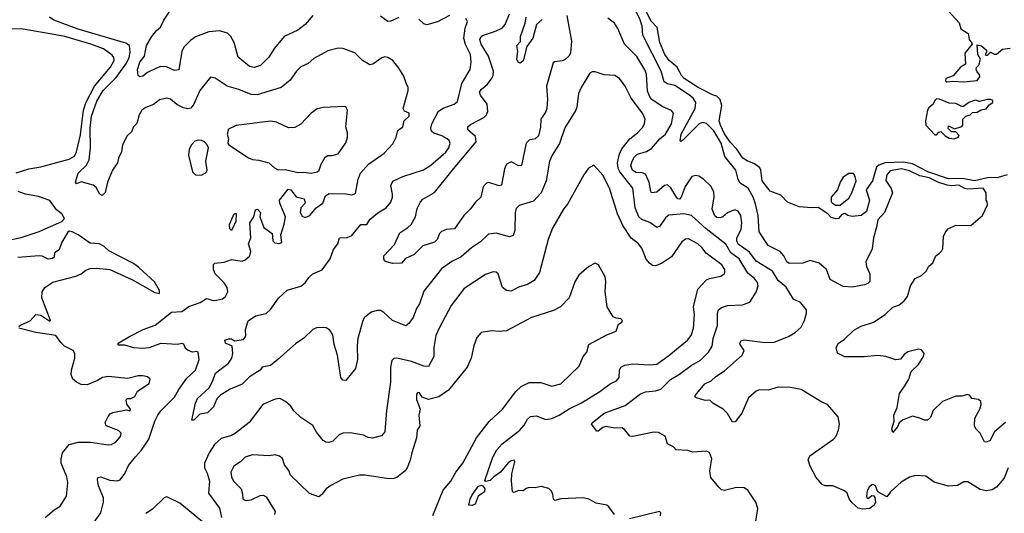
# Model space of a CAD drawing. Extents: x 2087054 to 2277909, y 548907 to 753496.
# Tile 198 of 256: x 2170605 to 2177157, y 639892 to 643177. Entities that reach past the tile are written whole.
import ezdxf

# ---------------------------------------------------------------- set-up
doc = ezdxf.new("R2010")
doc.units = 0

msp = doc.modelspace()

# ---------------------------------------------------------------- linework, layer by layer
at = {"layer": '0CON20XD'}
for points in [[(2172555.3, 643204.7), (2172504.3, 643145.7), (2172455, 643107.9), (2172365, 643064.4), (2172301.7, 642988.3), (2172263.1, 642926.9), (2172207.2, 642872.8), (2172165, 642859.2), (2172135, 642865.5), (2172058.6, 642928.6), (2172033.1, 643025), (2172009.6, 643065), (2171987.9, 643087.9), (2171935, 643102.8), (2171864.2, 643095.8), (2171775.9, 643064.1), (2171741.1, 643038.9), (2171697.1, 642995), (2171684.4, 642964.4), (2171665, 642844.4), (2171635, 642840), (2171583.2, 642863.2), (2171545, 642864.7), (2171515, 642854.6), (2171455.3, 642824.7), (2171425, 642801.8), (2171405, 642796), (2171394, 642805), (2171389.1, 642845), (2171405.4, 642895), (2171436, 642935), (2171449.2, 643005), (2171485, 643065.4), (2171515, 643104.4), (2171542.3, 643127.7), (2171565, 643174.4), (2171605, 643233.3)], [(2174246.7, 643205), (2174276.2, 643035), (2174270, 642955), (2174259.4, 642935), (2174235, 642912.2), (2174215, 642903.5), (2174163, 642897), (2174155, 642890), (2174111.2, 642735), (2174117.9, 642645), (2174112.7, 642585), (2174105, 642562), (2174072.5, 642515), (2174071.5, 642461.5), (2174056.5, 642405), (2174035.7, 642385), (2173995.5, 642374.5), (2173974.6, 642355.4), (2173943.9, 642206.1), (2173927.5, 642205), (2173875, 642231.4), (2173843.7, 642216.3), (2173831.8, 642185), (2173811.2, 642075), (2173795, 642071.9), (2173725.9, 642094.1), (2173711.5, 642088.5), (2173690, 642065), (2173674.5, 641995.5), (2173637.3, 641962.7), (2173602.9, 641915), (2173559.5, 641875), (2173497.5, 641785), (2173445, 641780), (2173412, 641768), (2173399.2, 641755), (2173384.2, 641715), (2173365, 641695.7), (2173288.5, 641671.5), (2173230, 641615), (2173172.2, 641587.8), (2173145, 641556.7), (2173086.1, 641553.9), (2173046.1, 641566.1), (2173033.3, 641573.3), (2173027.5, 641585), (2173027.5, 641605), (2173099.7, 641680.3), (2173135, 641759.2), (2173187, 641793), (2173209.1, 641815), (2173238.1, 641865), (2173249.7, 641920.3), (2173272, 641965), (2173288.3, 641981.7), (2173365, 642026.7), (2173492.8, 642185), (2173641.5, 642365), (2173639.2, 642399.2), (2173587.5, 642445), (2173587.8, 642465), (2173605, 642480.5), (2173693.5, 642526.5), (2173711.1, 642545), (2173719.5, 642565), (2173716.5, 642615), (2173671.5, 642675), (2173665.4, 642695), (2173675, 642713.3), (2173715.2, 642744.8), (2173745.7, 642784.3), (2173755.3, 642805), (2173756.9, 642835), (2173725.2, 642935.2), (2173675.9, 643015), (2173668, 643045), (2173675, 643064.3), (2173685, 643072.1), (2173765, 643097.7), (2173815, 643121.8), (2173836.2, 643145), (2173865.4, 643215)], [(2176725, 641624), (2176741.7, 641638.3), (2176747.6, 641652.4), (2176751.4, 641735), (2176765, 641763.8), (2176784, 641785), (2176835, 641809.5), (2176935, 641808), (2177011.2, 641875), (2177043.8, 641945), (2177043.3, 641965), (2177036.4, 641976.4), (2177035.8, 642025), (2177016.2, 642056.2), (2176915, 642050), (2176895, 642053.9), (2176855, 642075.5), (2176805, 642072), (2176776.9, 642076.9), (2176715, 642096.6), (2176657.2, 642125), (2176595, 642137.7), (2176525, 642171.8), (2176472.5, 642185), (2176398.2, 642171.8), (2176375, 642145.5), (2176367.3, 642107.3), (2176403.7, 642053.7), (2176412.1, 642025), (2176360, 641895), (2176315, 641845.5), (2176305.4, 641795.4), (2176285.3, 641725), (2176277.1, 641652.9), (2176235.8, 641565), (2176240.8, 641535), (2176261.4, 641485), (2176261.2, 641435), (2176248.3, 641421.7), (2176227, 641413), (2176145, 641396.7), (2176085, 641401.4), (2175997.3, 641447.3), (2175973.3, 641515), (2175925, 641556.2), (2175865, 641573.9), (2175816.6, 641556.6), (2175724.7, 641554.7), (2175710.5, 641565), (2175689.6, 641605), (2175665, 641635.4), (2175585.7, 641675), (2175524.6, 641765), (2175518.6, 641875), (2175502.2, 641952.2), (2175485.1, 641995.1), (2175451.6, 642055), (2175399.8, 642089.8), (2175385, 642113.8), (2175370.3, 642175), (2175296.6, 642266.6), (2175273.2, 642355), (2175225, 642438), (2175175, 642485.7), (2175147.4, 642492.6), (2175125.5, 642485), (2175015, 642373.1), (2175005, 642366), (2175000.3, 642370.3), (2175007.2, 642415), (2175100.2, 642585), (2175103.3, 642625), (2175086.8, 642655), (2175062.7, 642675), (2174965, 642738.1), (2174915, 642749.7), (2174893.9, 642763.9), (2174873.9, 642835), (2174750.8, 643075), (2174746.7, 643135), (2174734.6, 643175.4), (2174699.8, 643245)], [(2177175, 642145.6), (2177115, 642127.2), (2177045, 642125.2), (2176957.5, 642105), (2176879.3, 642119.3), (2176785, 642118.2), (2176646.8, 642165), (2176546.8, 642216.8), (2176485, 642229.4), (2176365, 642225.2), (2176321.6, 642208.4), (2176306.5, 642195), (2176278.8, 642105), (2176237.1, 642045), (2176260, 641975), (2176238.9, 641901.1), (2176205, 641874), (2176145, 641866.2), (2176115, 641873.3), (2176095, 641887.5), (2176075, 641880), (2176052.5, 641855), (2176035, 641851.2), (2176005, 641860), (2175982.5, 641885), (2175917.3, 641927.3), (2175875.8, 641924.2), (2175792.7, 641932.7), (2175715, 641963.3), (2175668.7, 642008.7), (2175599.2, 642035), (2175544.5, 642105), (2175537.1, 642175), (2175530.2, 642190.2), (2175495, 642217.3), (2175445, 642236.9), (2175417.1, 642255), (2175377.9, 642315), (2175335, 642359.2), (2175295, 642418.2), (2175267.7, 642475), (2175260, 642505), (2175276.2, 642605), (2175265.8, 642645.8), (2175245, 642668.8), (2175215, 642677.5), (2175120, 642725), (2175026.5, 642785), (2175007.9, 642805), (2174997.4, 642827.4), (2174980.4, 642860.4), (2174925.7, 642905), (2174898.5, 642945), (2174865.4, 643025), (2174845.8, 643125.8), (2174805, 643170.4), (2174752.9, 643272.9)], [(2176785, 643233.3), (2176857.2, 643157.2), (2176867.3, 643117.3), (2176916.2, 643085), (2176922.5, 643045), (2176941.7, 643021.7), (2176942.5, 643015), (2176893.1, 642955), (2176898.8, 642881.2), (2176865, 642862), (2176816, 642804), (2176767.5, 642785), (2176765, 642770), (2176775, 642763.8), (2176815, 642767.5), (2176887.5, 642762.5), (2176975, 642773.3), (2176993, 642797), (2176992.5, 642812.5), (2176975, 642830), (2176970, 642845), (2176971.7, 642858.3), (2176987.5, 642875), (2176997.5, 642915), (2176981.2, 642945), (2176975, 643010), (2177005, 643002.5), (2177037.5, 642975), (2177040, 642965), (2177030, 642945), (2177035, 642940), (2177045, 642940), (2177065, 642960), (2177088.3, 642948.3), (2177105, 642947.5), (2177145, 642980), (2177195, 642987.5)], [(2172364.7, 641815.3), (2172372.9, 641865), (2172335.6, 641955), (2172333.3, 641975), (2172391.9, 642048.1), (2172410, 642045), (2172445, 641997.5), (2172497.5, 641985), (2172504.2, 641955), (2172475.6, 641925), (2172472.1, 641895), (2172485, 641869.2), (2172505, 641860), (2172535.6, 641874.4), (2172578.8, 641925), (2172622.5, 641955), (2172640, 642005), (2172665, 642021.2), (2172775, 642018), (2172815, 642011.2), (2172840.7, 642019.3), (2172857.5, 642115), (2172872.5, 642155), (2172925.3, 642214.7), (2173030.2, 642289.8), (2173089.1, 642350.9), (2173110, 642395), (2173121.4, 642438.6), (2173155, 642463.3), (2173163.8, 642505), (2173195.8, 642535), (2173195.8, 642555.8), (2173165, 642567.5), (2173156.7, 642585), (2173191.2, 642705), (2173190, 642725), (2173176.7, 642755), (2173161.7, 642801.7), (2173128.8, 642855), (2173087.5, 642905), (2173055.9, 642925.9), (2173035, 642928.8), (2173015, 642923.3), (2172955, 642880), (2172935, 642876.2), (2172885.9, 642905.9), (2172835, 642957.5), (2172756.1, 642986.1), (2172725, 642988), (2172655, 642968.8), (2172561.7, 642918.3), (2172523.8, 642885), (2172476.4, 642863.6), (2172446.3, 642833.7), (2172404.3, 642775), (2172344.6, 642725.4), (2172185, 642676.2), (2172145, 642679.1), (2172063.1, 642713.1), (2171985, 642733.6), (2171905, 642788), (2171875, 642793.8), (2171804.4, 642705), (2171765, 642613.8), (2171745, 642589.2), (2171725, 642584.3), (2171695, 642589.4), (2171651.9, 642611.9), (2171608.6, 642648.6), (2171585, 642655.6), (2171535, 642644.2), (2171495, 642612.5), (2171445, 642593.3), (2171417.8, 642575), (2171399.6, 642545), (2171384, 642486), (2171363.5, 642465), (2171350, 642430), (2171320.9, 642405), (2171290, 642345), (2171282.2, 642297.8), (2171262.2, 642255), (2171255.4, 642224.6), (2171222.1, 642175), (2171190, 642095), (2171175, 642026.2), (2171155, 642006), (2171139.2, 642015), (2171115, 642060.8), (2171094, 642075), (2171015, 642096.9), (2170984.4, 642084.4), (2170976.2, 642095), (2170994.4, 642155), (2171050.1, 642209.9), (2171067.7, 642245), (2171075.8, 642324.2), (2171073.8, 642455), (2171082.6, 642535), (2171118.6, 642635), (2171161.6, 642705), (2171246.6, 642793.4), (2171315, 642887.2), (2171332.9, 642925), (2171341.3, 642961.3), (2171335.5, 643005.5), (2171311.7, 643021.7), (2170995, 643113), (2170832.9, 643175), (2170803.3, 643195)], [(2175188.9, 640965), (2175213.8, 641005), (2175220.4, 641055), (2175247.9, 641142.1), (2175248.5, 641225), (2175254, 641246), (2175275, 641261.9), (2175314.7, 641275.3), (2175415, 641280), (2175463.6, 641296.4), (2175506.1, 641363.9), (2175519.1, 641405), (2175515, 641428), (2175494.2, 641454.2), (2175450.7, 641490.7), (2175392.8, 641585), (2175336.9, 641625), (2175303.2, 641683.2), (2175172.2, 641785), (2175075, 641873.8), (2175024.7, 641884.7), (2174925, 641875.3), (2174902.2, 641857.8), (2174865, 641803.1), (2174845, 641794.4), (2174798.3, 641828.3), (2174745, 641846.9), (2174725.6, 641865.6), (2174700.7, 641925), (2174684, 642055), (2174598.7, 642165), (2174587.5, 642187.5), (2174583.2, 642225), (2174596.1, 642283.9), (2174612.4, 642317.6), (2174664.8, 642385.2), (2174716.5, 642425), (2174749.6, 642460.4), (2174762.9, 642485), (2174766.2, 642515), (2174749.6, 642555), (2174674.7, 642654.7), (2174633.1, 642735), (2174596.4, 642786.4), (2174565, 642805.8), (2174495, 642811.2), (2174435, 642830.6), (2174415, 642830), (2174399.6, 642820.4), (2174340.8, 642725), (2174322.9, 642685), (2174312.7, 642595), (2174305.5, 642575), (2174232.2, 642457.8), (2174197.9, 642352.1), (2174148.1, 642275), (2174130.6, 642235), (2174107.3, 642105), (2174075.9, 642024.1), (2174025, 641970.4), (2173929.7, 641940.3), (2173909.7, 641920.3), (2173901.9, 641895), (2173900.5, 641775), (2173889.1, 641740.9), (2173865, 641731.4), (2173775, 641757.1), (2173725, 641749.4), (2173671.5, 641698.5), (2173611.5, 641658.5), (2173541.8, 641598.2), (2173481.3, 641568.7), (2173411.1, 641518.9), (2173295, 641370), (2173264.5, 641285), (2173246.5, 641255), (2173222.5, 641195), (2173195, 641156.2), (2173175, 641140), (2173085, 641174.2), (2173028.6, 641228.6), (2173005, 641240.6), (2172985, 641242.2), (2172945, 641229.5), (2172898.6, 641195), (2172887.5, 641175), (2172856.2, 641055), (2172850, 641005), (2172852.3, 640915), (2172838.6, 640855), (2172775, 640776.2), (2172755, 640778), (2172741.9, 640795), (2172720, 640945), (2172698.8, 641015), (2172689.8, 641079.8), (2172669.8, 641109.8), (2172645, 641125.5), (2172585, 641127.9), (2172555, 641116.2), (2172495, 641058.5), (2172440.5, 641019.5), (2172323.5, 640915), (2172275, 640876.7), (2172218.8, 640865), (2172204.3, 640845), (2172135, 640799.6), (2172085, 640751.9), (2172005, 640718.8), (2171942.3, 640677.7), (2171916.9, 640653.1), (2171895, 640601.2), (2171855, 640561.2), (2171805, 640550.8), (2171765, 640512.5), (2171751.7, 640511.7), (2171775.8, 640625), (2171788.1, 640655), (2171865, 640727.8), (2171886.8, 640765), (2171908.9, 640825), (2171995, 640891.1), (2172016.9, 640925), (2172024.5, 640955), (2172018.8, 641005), (2171975, 641024.2), (2171970, 641045), (2171995.9, 641054.1), (2172015, 641052), (2172035, 641040.8), (2172095, 641049.4), (2172109.1, 641070.9), (2172108.9, 641115), (2172125, 641172.5), (2172175, 641205.8), (2172245, 641222), (2172275, 641247.5), (2172326.8, 641323.2), (2172385, 641377.1), (2172475.3, 641404.7), (2172505, 641426.9), (2172528.8, 641461.2), (2172555.6, 641485), (2172617.8, 641512.2), (2172672.1, 641585), (2172693.3, 641646.7), (2172721.2, 641685), (2172732.5, 641725), (2172785, 641727.1), (2172815, 641740), (2172874.4, 641815), (2172915.4, 641814.6), (2172935, 641846.2), (2172988.7, 641891.3), (2173044.3, 641925), (2173075, 641962.9), (2173085.3, 641995), (2173086.9, 642015), (2173073.9, 642073.9), (2173087.8, 642102.2), (2173155, 642133.9), (2173291.2, 642178.8), (2173341.3, 642208.7), (2173440, 642295), (2173461.8, 642325), (2173469.1, 642355), (2173462.7, 642372.7), (2173449.4, 642385), (2173415.2, 642405.2), (2173361.9, 642421.9), (2173344.7, 642434.7), (2173340, 642455), (2173346.8, 642485), (2173390.9, 642569.1), (2173422.7, 642587.3), (2173496.1, 642613.9), (2173517.6, 642632.4), (2173548, 642752), (2173603.4, 642846.6), (2173610, 642895), (2173605.9, 642945), (2173571.9, 643011.9), (2173559.5, 643055), (2173569.1, 643120.9), (2173584, 643165), (2173573.3, 643185)], [(2173129.1, 643190.9), (2173075, 643166.7), (2173055, 643165.6), (2173005, 643200.6)], [(2173465, 643205.7), (2173385, 643162.2), (2173315, 643142.7), (2173295, 643149.4), (2173260.7, 643180.7)], [(2174081.2, 643178.8), (2174044.5, 643145), (2174018.8, 643055), (2173980.7, 642999.3), (2173955, 642902.5), (2173935, 642886.7), (2173921.2, 642895), (2173914.2, 642915), (2173920.8, 642965), (2173914, 643005), (2173937.3, 643032.7), (2173938.5, 643065), (2173969.7, 643155), (2173974.7, 643195)], [(2177181.4, 640195), (2177155.3, 640124.7), (2177105, 640065.7), (2177075, 640049.2), (2177035, 640042.5), (2176995, 640050), (2176915, 640102), (2176888.3, 640101.7), (2176845, 640078), (2176785, 640072.5), (2176689.7, 640099.7), (2176635, 640139.2), (2176565, 640144.3), (2176525, 640133.1), (2176470.6, 640099.4), (2176400, 640035), (2176375, 640002.5), (2176314.4, 640034.4), (2176300, 640075), (2176285, 640083.8), (2176275, 640081.2), (2176256.7, 640065), (2176245, 640042.5), (2176238.8, 640005), (2176245, 639992.5), (2176253, 639993), (2176275, 640010), (2176288.1, 640008.1), (2176296.2, 639996.2), (2176299.4, 639965), (2176291.2, 639945), (2176262.5, 639925), (2176215, 639920), (2176185, 639926.9), (2176145, 639960.8), (2176125, 639988.8), (2176110, 640025), (2176092.4, 640042.4), (2176015, 640075.6), (2175965, 640074.5), (2175945, 640083.5), (2175905, 640130.4), (2175864.3, 640205), (2175852.3, 640247.7), (2175862.9, 640275), (2176020, 640385), (2176038.8, 640405), (2176054.1, 640445.9), (2176059.2, 640485), (2176051.2, 640535), (2175981.2, 640615), (2175941.7, 640631.7), (2175805, 640715.5), (2175735, 640728.9), (2175652.2, 640732.2), (2175585, 640710.4), (2175525, 640714.4), (2175505, 640704.4), (2175455, 640660.8), (2175411.3, 640558.7), (2175365, 640500), (2175347.7, 640497.7), (2175315.4, 640555.4), (2175285, 640586), (2175216.7, 640625), (2175197.5, 640645), (2175167.3, 640642.7), (2175109.5, 640659.5), (2175100, 640665), (2175100, 640675), (2175165, 640753.1), (2175205.7, 640774.3), (2175236.5, 640803.5), (2175295, 640840.5), (2175412.5, 640945), (2175425.7, 640975), (2175400, 641015), (2175397.5, 641025), (2175405, 641040), (2175425, 641045.5), (2175565, 641028.5), (2175625, 641030.5), (2175720.7, 641069.3), (2175765.8, 641095), (2175805, 641131.4), (2175827.8, 641175), (2175840.8, 641225), (2175840, 641245), (2175801.2, 641295), (2175755, 641318), (2175705, 641397.9), (2175651.7, 641441.7), (2175615, 641502.5), (2175505, 641569.7), (2175460.2, 641630.2), (2175385, 641682.7), (2175376.1, 641705), (2175376.2, 641723.8), (2175406.1, 641783.9), (2175410.8, 641825), (2175403.8, 641873.8), (2175385, 641902.5), (2175365, 641910.6), (2175345, 641905.5), (2175315, 641891.5), (2175284.6, 641865.4), (2175265, 641859.1), (2175245, 641861.2), (2175231.3, 641871.3), (2175212.7, 641915), (2175227.2, 641997.2), (2175225, 642030), (2175206.2, 642066.2), (2175155, 642116), (2175125, 642136.2), (2175105, 642141.2), (2175077, 642133), (2175033.1, 642066.9), (2175007.3, 641995), (2174995, 641983.5), (2174985, 641984.4), (2174975, 641995.8), (2174938.3, 642058.3), (2174915, 642078.1), (2174895, 642073.3), (2174845, 642030), (2174810, 642025), (2174803.7, 642033.7), (2174793.1, 642095), (2174769.1, 642149.1), (2174747.4, 642157.4), (2174705, 642159.5), (2174682.9, 642175), (2174672.7, 642205), (2174679.6, 642235), (2174695.2, 642264.8), (2174715, 642282.7), (2174775, 642299.7), (2174810.3, 642319.7), (2174865, 642383.8), (2174902.1, 642415), (2174941.8, 642485), (2174954.5, 642555), (2174942.1, 642572.1), (2174885, 642598), (2174814, 642644), (2174799.4, 642659.4), (2174782.2, 642702.2), (2174775.3, 642815), (2174765, 642844.3), (2174712, 642932), (2174628.5, 643015), (2174585, 643118.8), (2174563.7, 643153.7), (2174518, 643188)], [(2170582.8, 642157.2), (2170666.7, 642185), (2170745, 642197.5), (2170935, 642249.7), (2170970.2, 642269.8), (2170982.6, 642297.4), (2171009.2, 642410.8), (2171028.8, 642575), (2171045.3, 642624.7), (2171102.5, 642735), (2171209.4, 642860.6), (2171233.2, 642905), (2171231.4, 642925), (2171220.5, 642940.5), (2171162.5, 642982.5), (2171078.8, 643015), (2170905, 643065.4), (2170845, 643076.8), (2170615, 643116.1), (2170546, 643115)], [(2176825, 642383.3), (2176850, 642395), (2176857, 642407), (2176835, 642430), (2176805, 642430), (2176783.3, 642453.3), (2176785, 642470), (2176825, 642450), (2176867, 642463), (2176880, 642475), (2176880, 642515), (2176900, 642535), (2176930, 642545), (2176945, 642560), (2176975, 642562.5), (2177003, 642577), (2177035, 642583.3), (2177055, 642610), (2177080, 642625), (2177079.3, 642639.3), (2177066.1, 642646.1), (2177045, 642646.2), (2176992.5, 642632.5), (2176965, 642642.5), (2176920, 642625), (2176885, 642600), (2176875, 642600), (2176835, 642620), (2176790.7, 642620.7), (2176725, 642647.5), (2176705, 642650), (2176695, 642640), (2176684.1, 642615.9), (2176655, 642591.2), (2176646, 642575), (2176631.4, 642505), (2176634.3, 642474.3), (2176695, 642410), (2176705, 642410), (2176721.2, 642428.8), (2176735, 642432.5), (2176763.9, 642403.9), (2176789.3, 642389.3), (2176825, 642383.3)], [(2172545, 642156), (2172585, 642164.4), (2172598.8, 642175), (2172611.2, 642215), (2172637, 642263), (2172655, 642272.5), (2172685, 642272.5), (2172725, 642284), (2172775, 642357.5), (2172786, 642395), (2172786, 642425), (2172776.2, 642465), (2172786.2, 642575), (2172776.4, 642596.4), (2172765, 642600), (2172625, 642592.9), (2172585, 642582.9), (2172545, 642556), (2172475, 642481.2), (2172435, 642460), (2172395, 642457.5), (2172315, 642495.7), (2172275, 642502.2), (2172045, 642473.3), (2171995, 642448.1), (2171985.6, 642415.6), (2171994.3, 642385), (2171990.6, 642355), (2171997.1, 642345), (2172127.4, 642257.4), (2172155, 642246.5), (2172197.4, 642242.6), (2172263.3, 642225), (2172301.7, 642191.7), (2172325, 642178.7), (2172375, 642179.1), (2172455, 642160.2), (2172495, 642162.4), (2172545, 642156)], [(2171815, 642143.2), (2171845, 642160.7), (2171853.6, 642175), (2171842.8, 642235), (2171861.5, 642325), (2171853.7, 642345), (2171835, 642364.4), (2171815, 642374.1), (2171795, 642375.5), (2171771.3, 642368.7), (2171748, 642345), (2171733.2, 642315), (2171729.4, 642275), (2171754.2, 642164.2), (2171775, 642144.8), (2171815, 642143.2)], [(2174562.5, 639885), (2174526.2, 639935), (2174512.5, 639945), (2174440, 639960), (2174392.2, 639985), (2174354.8, 639995.2), (2174205, 639988.6), (2174165, 639977.5), (2174157.5, 639985), (2174152.3, 640022.3), (2174141.7, 640041.7), (2174125, 640056.7), (2174075, 640070), (2174035, 640062), (2173995, 640063.3), (2173975, 640057.5), (2173955, 640042.5), (2173925, 640043.3), (2173895, 640031.2), (2173885, 640033.8), (2173878.2, 640108.2), (2173879.7, 640155), (2173900, 640235), (2173896.4, 640246.4), (2173875, 640241.9), (2173855, 640228.5), (2173805.2, 640164.8), (2173759.5, 640135), (2173735, 640110), (2173705, 640102.5), (2173700.5, 640110.5), (2173754.2, 640265.8), (2173780.9, 640315), (2173815, 640354.4), (2173933.7, 640446.3), (2173961.5, 640478.5), (2173985, 640518.6), (2174005, 640537.1), (2174045, 640540.6), (2174105, 640516.5), (2174145, 640522.7), (2174195.8, 640544.2), (2174262, 640588), (2174342.4, 640627.6), (2174465, 640703.1), (2174535, 640754.5), (2174577.2, 640772.8), (2174594.4, 640795), (2174596.9, 640845), (2174604.5, 640865.5), (2174632.4, 640877.6), (2174685, 640887.3), (2174795, 640880.5), (2174845, 640885.5), (2174925, 640941.5), (2175048.1, 641045), (2175072.5, 641075), (2175089.6, 641125), (2175095.4, 641215), (2175089.2, 641265), (2175116.7, 641383.3), (2175176.2, 641445), (2175195.5, 641454.5), (2175269.7, 641470.3), (2175292.5, 641485), (2175296.7, 641495), (2175296.2, 641515), (2175277.5, 641545), (2175173.3, 641623.3), (2175145, 641662), (2175118, 641685), (2175055, 641719.4), (2175034.5, 641715.5), (2175012, 641698), (2174941.4, 641598.6), (2174875, 641555.5), (2174835, 641540), (2174815, 641542.2), (2174795, 641555.6), (2174773.6, 641583.6), (2174745, 641657.5), (2174722.5, 641685), (2174673, 641723), (2174618.1, 641808.1), (2174583.5, 641885), (2174530.6, 642055), (2174485, 642142), (2174425, 642210), (2174390.3, 642189.7), (2174358, 642145), (2174251.1, 641948.9), (2174224.4, 641915), (2174149.4, 641790.6), (2174121.9, 641715), (2174063.1, 641495), (2174028.8, 641441.2), (2173985, 641415.6), (2173925, 641397.9), (2173875, 641371.1), (2173843.9, 641373.9), (2173817.8, 641395), (2173788, 641485), (2173775, 641496), (2173755, 641499.4), (2173705, 641481.9), (2173561.9, 641388.1), (2173475.4, 641274.6), (2173395.4, 641124.6), (2173373.6, 641075), (2173360, 640995), (2173360, 640935), (2173325, 640870), (2173295, 640870.6), (2173211.9, 640901.9), (2173115, 640924.2), (2173095, 640922), (2173081.3, 640908.7), (2173071.9, 640865), (2173072.5, 640765), (2173046.8, 640576.8), (2173034.5, 640435), (2173013.3, 640406.7), (2172952.4, 640392.4), (2172925, 640397.5), (2172892.9, 640412.9), (2172803.6, 640426.4), (2172755, 640425.7), (2172732, 640415), (2172688.8, 640371.2), (2172663.2, 640363.2), (2172645, 640365.7), (2172625, 640377.5), (2172580.9, 640430.9), (2172555, 640476.2), (2172475, 640528.8), (2172428.8, 640575), (2172410, 640605), (2172375, 640636.2), (2172335.9, 640655.9), (2172305, 640650.8), (2172224.2, 640615), (2172132.8, 640497.2), (2172042.2, 640425), (2172015, 640410), (2171945, 640388.9), (2171900.5, 640349.5), (2171866.5, 640295), (2171834.4, 640225), (2171834.4, 640195), (2171851.7, 640158.3), (2171868.2, 640105), (2171862.5, 640025), (2171935, 639925.7), (2171949.2, 639865)], [(2176065, 641942.5), (2176121.7, 641988.3), (2176141.2, 642025), (2176170.6, 642105), (2176165, 642132.5), (2176152.5, 642152.5), (2176122.5, 642152.5), (2176085, 642130), (2176064.2, 642095), (2176046.1, 642043.9), (2176004.2, 641995), (2176004, 641965), (2176013.3, 641955), (2176035, 641943.3), (2176065, 641942.5)], [(2170510, 641705), (2170615, 641727.9), (2170735, 641768.2), (2170885.8, 641835), (2170902.5, 641855), (2170886, 641885), (2170850.6, 641910.6), (2170805, 641973.3), (2170729.4, 641999.4), (2170645, 642015.8), (2170594.7, 642034.7)], [(2171073.3, 639795), (2171145, 639894.2), (2171162.9, 639965), (2171163.8, 639993.8), (2171130.3, 640075), (2171122.1, 640115), (2171125, 640131.2), (2171145, 640135.5), (2171205, 640112.2), (2171255, 640108.9), (2171274.6, 640115.4), (2171304.1, 640155.9), (2171328.9, 640211.1), (2171375, 640267.3), (2171415, 640311.1), (2171465, 640385.6), (2171503.8, 640505), (2171524.6, 640545.4), (2171545.4, 640574.6), (2171636.1, 640663.9), (2171664.3, 640715.7), (2171717.9, 640792.1), (2171775.3, 640844.7), (2171800.5, 640915), (2171793.9, 640963.9), (2171785, 640968.8), (2171755, 640963.3), (2171726, 640975), (2171709.6, 640989.6), (2171697.5, 641017.5), (2171685, 641022.9), (2171655, 641016.4), (2171545, 641022.1), (2171465, 640994.1), (2171425, 640988), (2171365, 640993.4), (2171305, 641010), (2171261.7, 641011.7), (2171257.5, 641015), (2171265, 641026), (2171335, 641069.5), (2171428, 641115), (2171507.1, 641145), (2171615, 641231), (2171684, 641236), (2171731.7, 641268.3), (2171805.5, 641294.5), (2171848.8, 641321.2), (2171895, 641309.2), (2171915, 641310.6), (2171955, 641318.9), (2171975, 641334), (2171989.4, 641365), (2171986.7, 641395), (2171966.7, 641425), (2171906.1, 641486.1), (2171894.7, 641515), (2171895, 641547.5), (2171903.2, 641556.8), (2171965, 641563.5), (2172015, 641580), (2172085, 641570.8), (2172105, 641578), (2172136.2, 641605), (2172143.8, 641635), (2172126.7, 641685), (2172142.5, 641725), (2172137.5, 641825), (2172163.3, 641865), (2172175, 641912.5), (2172186.7, 641915), (2172208, 641895), (2172203.8, 641865), (2172230, 641795), (2172284.5, 641755), (2172290, 641705), (2172301.9, 641691.9), (2172332.3, 641687.7), (2172350, 641695), (2172343.8, 641745), (2172364.7, 641815.3)], [(2172015, 641774.4), (2172003.8, 641785), (2172001.8, 641815), (2172025, 641872.5), (2172035, 641887.5), (2172045, 641887.5), (2172043.8, 641835), (2172015, 641774.4)], [(2170600, 641135), (2170610, 641145), (2170675, 641172.5), (2170712.5, 641215), (2170745, 641210.6), (2170805, 641171.2), (2170810, 641175), (2170751.8, 641325), (2170754.4, 641365), (2170772.9, 641395), (2170825, 641430), (2170980, 641470), (2171014, 641486), (2171045, 641511.1), (2171075, 641521.3), (2171115, 641524.5), (2171205, 641514), (2171355, 641446.2), (2171505, 641361.6), (2171535.7, 641355), (2171535.4, 641375), (2171502.2, 641432.2), (2171398, 641528), (2171363.7, 641553.7), (2171198.9, 641638.9), (2171168.4, 641668.4), (2171136.4, 641686.4), (2171075, 641688.9), (2170994, 641745), (2170955, 641765.5), (2170935, 641768.9), (2170925, 641763.8), (2170885, 641696.7), (2170868.8, 641645), (2170837.5, 641625), (2170833.9, 641596.1), (2170822.7, 641587.3), (2170795, 641584), (2170755, 641604.3), (2170735, 641606.5), (2170592.5, 641595)], [(2177165, 640496.7), (2177091.9, 640435), (2177060, 640375), (2177035, 640364.4), (2177025, 640368.1), (2176996.5, 640425), (2176967.1, 640455), (2176959.4, 640475), (2176960, 640525), (2176993.8, 640585), (2177003.3, 640615), (2177000, 640635), (2176985, 640650), (2176940, 640655), (2176927.5, 640675), (2176912.5, 640682.5), (2176875, 640672), (2176835, 640670.8), (2176745, 640635.7), (2176683.8, 640576.2), (2176665, 640530), (2176645, 640512.9), (2176625, 640510.8), (2176595, 640526), (2176545, 640537.5), (2176478.7, 640511.3), (2176458, 640495), (2176445, 640467.5), (2176415, 640430), (2176407.5, 640455), (2176423.8, 640505), (2176421.9, 640545), (2176443.1, 640595), (2176460.2, 640689.8), (2176495, 640741.2), (2176521.2, 640785), (2176536.7, 640835), (2176585, 640881.2), (2176618.8, 640935), (2176623.3, 640955), (2176605, 640980), (2176585, 640983.3), (2176515, 640967.5), (2176490.3, 640949.7), (2176465, 640917.5), (2176435, 640913.8), (2176367.5, 640935), (2176315, 640943.1), (2176225, 640932.2), (2176095, 640933.8), (2176047, 640957), (2176037.5, 640995), (2176053.3, 641025), (2176090.3, 641049.7), (2176155, 641110.6), (2176203.4, 641136.6), (2176286.7, 641165), (2176363.8, 641215), (2176415, 641264.2), (2176455, 641277.5), (2176490, 641305), (2176513.3, 641335), (2176533.3, 641405), (2176563.3, 641455), (2176605.8, 641474.2), (2176635.9, 641504.1), (2176653.6, 641536.4), (2176680.7, 641559.3), (2176702, 641605), (2176725, 641624)], [(2173355, 639878), (2173423.1, 640046.9), (2173474.2, 640105), (2173507.5, 640165), (2173554, 640225), (2173645.6, 640395), (2173728, 640502), (2173817.1, 640585), (2173907, 640703), (2173942, 640735), (2173995, 640763.3), (2174073.2, 640763.2), (2174145, 640737.5), (2174205, 640754.2), (2174328.7, 640871.3), (2174355.5, 640934.5), (2174379.4, 640965), (2174392, 641015), (2174510.9, 641079.1), (2174573.3, 641105), (2174590, 641150), (2174612.5, 641165), (2174616, 641175), (2174605, 641186), (2174575, 641190), (2174555, 641200), (2174513.8, 641265), (2174500.8, 641365), (2174506, 641435), (2174501.2, 641465), (2174456.7, 641545), (2174435, 641557.5), (2174393.3, 641535), (2174325, 641476.7), (2174298.3, 641431.7), (2174260.8, 641325), (2174203.8, 641266.2), (2174157.6, 641242.4), (2174010, 641195), (2173844.1, 641105.9), (2173795, 641100.8), (2173745, 641107.1), (2173675, 641096), (2173647.3, 641062.7), (2173626.2, 641006.2), (2173609.2, 640925), (2173583.8, 640865), (2173459.5, 640710.5), (2173395, 640668.1), (2173325, 640650), (2173284, 640664), (2173265, 640693.3), (2173255, 640695.7), (2173246.2, 640685), (2173245, 640650), (2173270, 640585), (2173261.5, 640545), (2173267.1, 640475), (2173250.6, 640445), (2173246.6, 640393.4), (2173213.5, 640295), (2173203.1, 640245), (2173184.4, 640195), (2173170, 640175), (2173115, 640131.1), (2173095, 640122.5), (2173060.9, 640120.9), (2172905, 640145.5), (2172865.5, 640145.5), (2172755, 640119.1), (2172676, 640076), (2172644.3, 640055), (2172615, 640016.2), (2172595, 640002.5), (2172534.1, 640024.1), (2172406.2, 640145), (2172397, 640177), (2172368, 640215), (2172355, 640256.7), (2172335, 640273.3), (2172305, 640281.2), (2172265, 640274), (2172155, 640280), (2172105, 640264.5), (2172075.6, 640234.4), (2172029.3, 640205), (2172010.3, 640165), (2172014.2, 640135), (2172028.9, 640105), (2172078.6, 640055), (2172088.3, 640021.7), (2172090, 639985), (2172107.3, 639977.3), (2172145, 639982.4), (2172205, 640010.3), (2172225, 640013.6), (2172245, 640000.9), (2172305.2, 639905), (2172300, 639885)], [(2170774.4, 639865), (2170835, 639915.7), (2170875, 639938.8), (2170916, 640005), (2170925.7, 640095), (2170918.6, 640135), (2170880.8, 640225), (2170880.4, 640255), (2170889.4, 640295), (2170935, 640348.9), (2170994.6, 640365.4), (2171075.5, 640365.5), (2171195, 640347.8), (2171215, 640350), (2171245, 640365.7), (2171276.7, 640403.3), (2171281.4, 640425), (2171263, 640443), (2171181.2, 640475), (2171173.6, 640496.4), (2171193, 640537), (2171206.6, 640553.4), (2171225, 640561.9), (2171315, 640580), (2171340, 640575), (2171342.5, 640585), (2171318.3, 640618.3), (2171313, 640647), (2171323.6, 640656.4), (2171345, 640656.2), (2171371.7, 640668.3), (2171390, 640705), (2171467.5, 640755), (2171473.3, 640785), (2171455, 640801.2), (2171425, 640806), (2171394.2, 640805.8), (2171325, 640788.8), (2171195, 640802.9), (2171156.7, 640795), (2171123.8, 640775), (2171055, 640747.8), (2171015, 640749.4), (2170983.8, 640763.8), (2170960, 640785), (2170948.9, 640815), (2170951.1, 640845), (2170972.5, 640925), (2170971.5, 640955), (2170961.4, 640975), (2170904.2, 641005), (2170878, 641028), (2170845, 641076.2), (2170713.3, 641095), (2170600, 641125)], [(2175502.2, 639825), (2175517.5, 639925), (2175502.5, 639965), (2175450, 640045), (2175425, 640061.2), (2175375, 640062.9), (2175295, 640042.7), (2175275, 640048.5), (2175256.9, 640065), (2175205, 640130), (2175197.5, 640175), (2175210.9, 640255), (2175195, 640295.8), (2175174.4, 640304.4), (2175085, 640298.5), (2175050.3, 640310.3), (2174972.5, 640315), (2174955, 640333.3), (2174916.7, 640355), (2174900, 640405), (2174855, 640430), (2174825, 640432.5), (2174685, 640403.8), (2174665, 640404.5), (2174630.4, 640450.4), (2174615, 640460.6), (2174565, 640459.2), (2174505, 640470.4), (2174486, 640464), (2174455, 640438.6), (2174445, 640439.2), (2174409.2, 640485), (2174414, 640495), (2174495, 640558.5), (2174635, 640610.4), (2174735, 640686.5), (2174770.2, 640699.8), (2174835, 640706.2), (2174871.7, 640718.3), (2174935, 640781.5), (2174995, 640817.1), (2175073.6, 640876.4), (2175135, 640910.5), (2175188.9, 640965)], [(2173615, 639943.8), (2173593.3, 639945), (2173601.9, 639985), (2173616.7, 640015), (2173655, 640070), (2173675, 640080), (2173685, 640077.5), (2173701.2, 640055), (2173698.6, 640035), (2173655.6, 640005), (2173635, 639953.3), (2173615, 639943.8)], [(2171846.1, 639816.1), (2171670.2, 639960.2), (2171585, 640002.3), (2171565.6, 639995), (2171489.6, 639920.4), (2171445, 639890)], [(2174869.5, 639875), (2174870.6, 639895), (2174862.5, 639905), (2174663.9, 639856.1)]]:
    msp.add_lwpolyline(points, dxfattribs=at)

doc.saveas('drawing.dxf')
